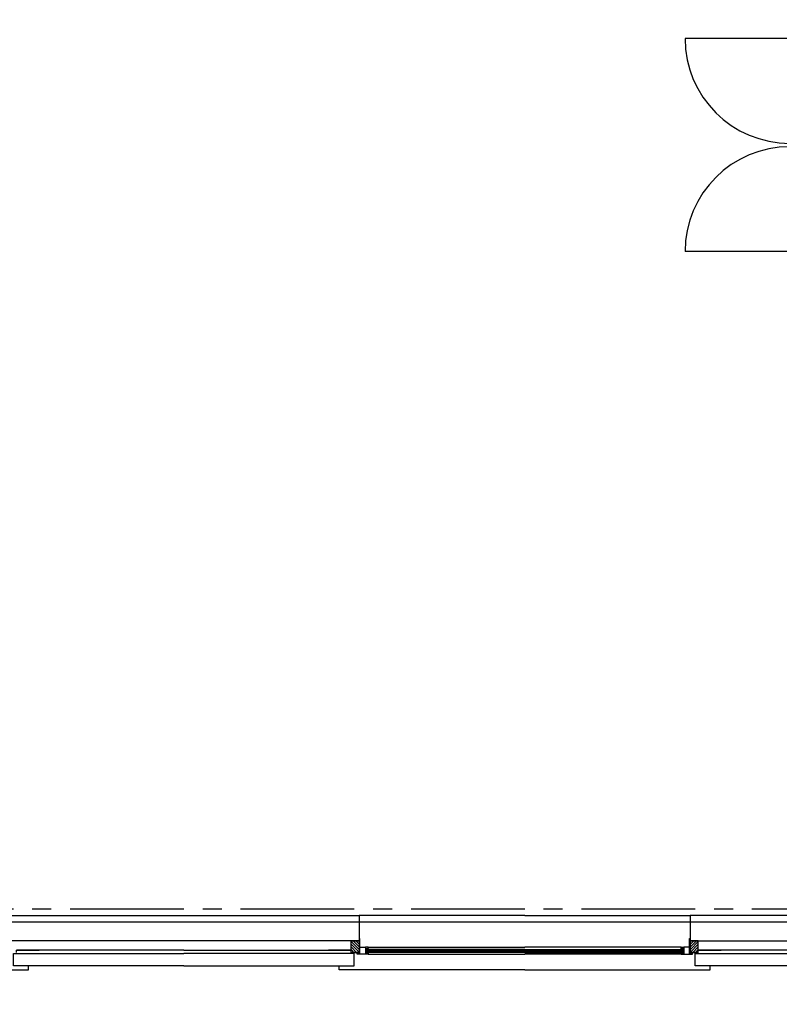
# Model space of a CAD drawing. Extents: x 2980 to 201049, y 2980 to 157420.
# Tile 53 of 78: x 129000 to 135017, y 13146 to 20950. Entities that reach past the tile are written whole.
import ezdxf

# ---------------------------------------------------------------- set-up
doc = ezdxf.new("R2010")
doc.units = 0
doc.header["$LTSCALE"] = 1200
doc.linetypes.add('CENTER2', pattern=[1.125, 0.75, -0.125, 0.125, -0.125])
doc.layers.get('0').update_dxf_attribs({"linetype": 'CONTINUOUS'})
doc.layers.add('CIVIEL', color=8, linetype='CONTINUOUS')
doc.layers.add('STRAMIENLIJNEN', color=9, linetype='CENTER2')

# ---------------------------------------------------------------- blocks, each defined once
blk = doc.blocks.new('*X43')
at = {"color": 0}
for p, q in [((118132.3, 170554), (118175.8, 170597.6)), ((118132.3, 170575.2), (118154.6, 170597.6)), ((118132.3, 170596.4), (118133.4, 170597.6)), ((118134, 170534.6), (118197, 170597.6)), ((118155.3, 170534.6), (118218.3, 170597.6)), ((118176.5, 170534.6), (118224.3, 170582.4)), ((118197.7, 170534.6), (118224.3, 170561.2)), ((118218.9, 170534.6), (118224.3, 170540))]:
    blk.add_line(p, q, dxfattribs=at)

msp = doc.modelspace()

# ---------------------------------------------------------------- linework, layer by layer
at = {"layer": 'CIVIEL'}
for p, q in [((135100.5, 20800), (134270.5, 20800)), ((135100.5, 19113), (134270.5, 19113)), ((133000, 13850), (131688, 13850)), ((133000, 13850), (134312, 13850)), ((131692, 13669), (131688, 13669)), ((134308, 13669), (134312, 13669)), ((133000, 13582), (131745, 13582)), ((131745, 13556), (131745, 13582)), ((131761, 13599), (133000, 13599)), ((131761, 13588), (131762.05796, 13582)), ((134239, 13599), (133000, 13599)), ((133000, 13582), (134255, 13582)), ((134239, 13588), (134237.94204, 13582)), ((134255, 13556), (134255, 13582)), ((131625, 13550), (131625, 13556)), ((131650, 13550), (131650, 13556)), ((131672, 13550), (131670.94204, 13556)), ((131688, 13556), (131688, 13550)), ((133000, 13574), (131745, 13574)), ((133000, 13562), (131745, 13562)), ((133000, 13556), (131745, 13556)), ((131761, 13550), (131762.05796, 13556)), ((131761, 13544), (133000, 13544)), ((133000, 13574), (134255, 13574)), ((133000, 13562), (134255, 13562)), ((133000, 13556), (134255, 13556)), ((134239, 13544), (133000, 13544)), ((134239, 13550), (134237.94204, 13556)), ((134312, 13556), (134312, 13550)), ((134328, 13550), (134329.05796, 13556)), ((134350, 13550), (134350, 13556)), ((134375, 13550), (134375, 13556))]:
    msp.add_line(p, q, dxfattribs=at)
msp.add_lwpolyline([(150520, 21613), (150520, 25115.6), (95243, 25115.6), (95243, 21100), (109255, 21100), (109255, 15935), (102801, 15935), (102801, 8400.72681, 0.0377363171), (125100, 10826.92883), (125100, 13650), (124650, 13650), (124650, 14150), (125150, 14150), (125150, 13800), (135100, 13800), (135100, 21613)], format="xyb", close=True, dxfattribs=at)
for points in [[(130300, 13850), (131688, 13850), (131688, 13650), (130300, 13650), (128912, 13650), (128912, 13850)], [(135450, 13850), (134312, 13850), (134312, 13650), (135450, 13650), (135450, 13650), (135450, 13850)], [(131694, 13589), (131694, 13669), (131692, 13669), (131692, 13589)], [(134306, 13589), (134306, 13669), (134308, 13669), (134308, 13589)], [(131625, 13558), (131625, 13650), (131688, 13650), (131688, 13558), (131625, 13558), (131625, 13558)], [(131672, 13544), (131672, 13550), (131694, 13550), (131694, 13599), (131739, 13599), (131739, 13550), (131761, 13550), (131761, 13544)], [(134328, 13544), (134328, 13550), (134306, 13550), (134306, 13599), (134261, 13599), (134261, 13550), (134239, 13550), (134239, 13544)], [(134375, 13558), (134375, 13650), (134312, 13650), (134312, 13558), (134375, 13558), (134375, 13558)], [(131688, 13558), (131625, 13558), (131625, 13556), (131688, 13556)], [(134312, 13558), (134375, 13558), (134375, 13556), (134312, 13556)]]:
    msp.add_lwpolyline(points, close=True, dxfattribs=at)
for points in [[(131739, 13588), (131761, 13588), (131761, 13599), (131739, 13599)], [(134261, 13588), (134239, 13588), (134239, 13599), (134261, 13599)], [(130300, 13450), (128950, 13450), (128950, 13550), (130300, 13550)], [(128975, 13558), (128975, 13575), (129155, 13575)], [(130300, 13575), (128975, 13575)], [(130300, 13575), (131625, 13575)], [(130300, 13450), (131650, 13450), (131650, 13550), (130300, 13550)], [(131625, 13558), (131625, 13575), (131445, 13575)], [(135700, 13450), (134350, 13450), (134350, 13550), (135700, 13550)], [(135700, 13575), (134375, 13575)], [(134375, 13558), (134375, 13575), (134555, 13575)], [(127600, 13420), (129070, 13420), (129070, 13450)], [(133000, 13420), (131530, 13420), (131530, 13450)], [(133000, 13420), (134470, 13420), (134470, 13450)]]:
    msp.add_lwpolyline(points, dxfattribs=at)
for centre, start, end in [((135100.5, 20800), 180, 270), ((135100.5, 19113), 90, 180)]:
    msp.add_arc(centre, 830, start, end, dxfattribs=at)
at = {"layer": 'STRAMIENLIJNEN'}
msp.add_lwpolyline([(157300, 13900), (33138.53709, 13900)], dxfattribs=at)

# ---------------------------------------------------------------- block references
at = {"layer": 'CIVIEL', "rotation": 89.99999999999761}
msp.add_blockref('*X43', (302222.56323, -104574.29304), dxfattribs=at)
at = {"layer": 'CIVIEL', "xscale": -1, "rotation": 270.0000000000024}
msp.add_blockref('*X43', (-36222.56323, -104574.29304), dxfattribs=at)

doc.saveas('drawing.dxf')
